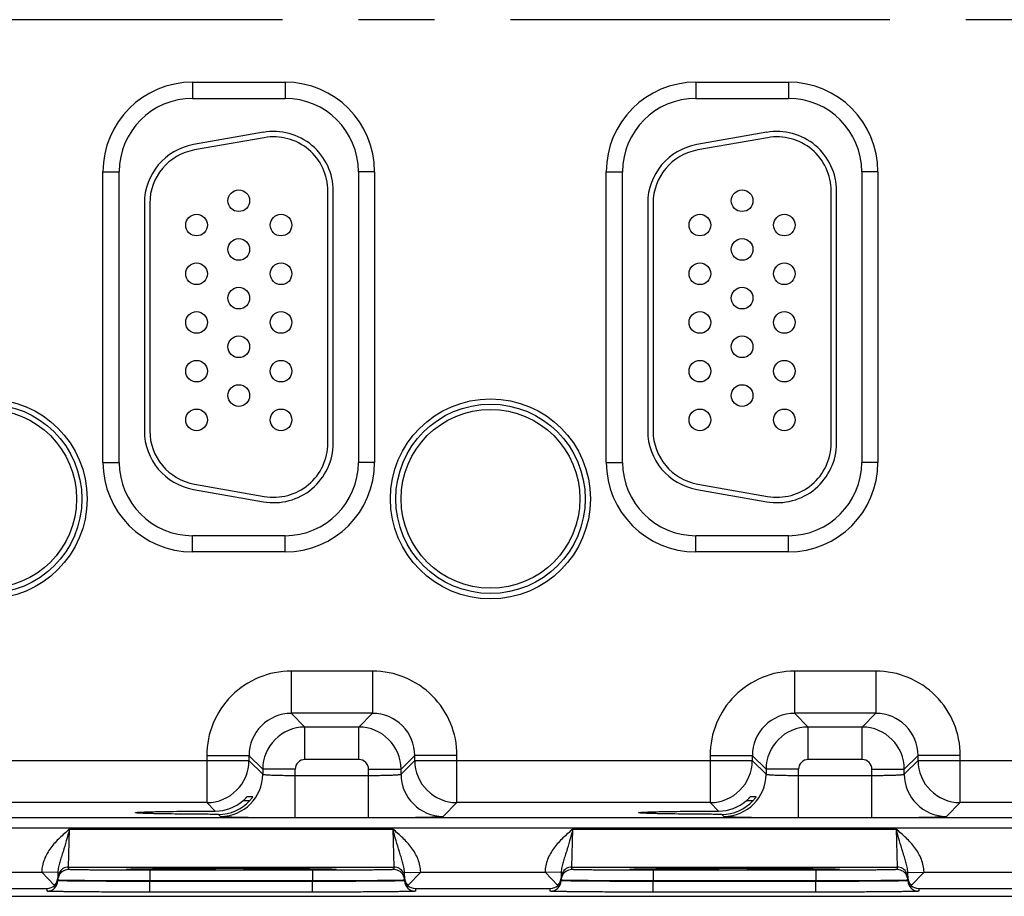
# Model space of a CAD drawing. Header units: inches. Extents: x 0 to 34, y 0 to 22.
# Tile 10 of 56: x 12.8 to 14.6, y 13.8 to 15.4. Entities that reach past the tile are written whole.
import ezdxf

# ---------------------------------------------------------------- set-up
doc = ezdxf.new("R2010")
doc.units = ezdxf.units.IN
doc.header["$LTSCALE"] = 1.87
doc.header["$MEASUREMENT"] = 0
doc.linetypes.add('CENTER', pattern=[0.6, 0.375, -0.075, 0.075, -0.075])
doc.layers.get('0').update_dxf_attribs({"linetype": 'CONTINUOUS'})
doc.layers.add('02___PRT_ALL_AXES', color=7, linetype='CONTINUOUS')

msp = doc.modelspace()

# ---------------------------------------------------------------- linework, layer by layer
at = {"color": 7, "linetype": 'CONTINUOUS'}
for p, q in [((13.1298, 15.3043), (13.3008, 15.3043)), ((13.1298, 15.3043), (13.1298, 15.2743)), ((13.3008, 15.3043), (13.3008, 15.2743)), ((14.0598, 15.3043), (14.2308, 15.3043)), ((14.0598, 15.3043), (14.0598, 15.2743)), ((14.2308, 15.3043), (14.2308, 15.2743)), ((13.1298, 15.2743), (13.3008, 15.2743)), ((14.0598, 15.2743), (14.2308, 15.2743)), ((13.2607, 15.2116), (13.1317, 15.1888)), ((14.1907, 15.2116), (14.0617, 15.1888)), ((13.2624, 15.2017), (13.1334, 15.179)), ((14.1924, 15.2017), (14.0634, 15.179)), ((12.9642, 15.1387), (12.9942, 15.1387)), ((12.9642, 14.6017), (12.9642, 15.1387)), ((12.9942, 14.6017), (12.9942, 15.1387)), ((13.4663, 15.1387), (13.4363, 15.1387)), ((13.4363, 15.1387), (13.4363, 14.6017)), ((13.4663, 15.1387), (13.4663, 14.6017)), ((13.8942, 15.1387), (13.9242, 15.1387)), ((13.8942, 14.6017), (13.8942, 15.1387)), ((13.9242, 14.6017), (13.9242, 15.1387)), ((14.3963, 15.1387), (14.3663, 15.1387)), ((14.3663, 15.1387), (14.3663, 14.6017)), ((14.3963, 15.1387), (14.3963, 14.6017)), ((13.3798, 14.6372), (13.3798, 15.1032)), ((13.3898, 14.6372), (13.3898, 15.1032)), ((14.3098, 14.6372), (14.3098, 15.1032)), ((14.3198, 14.6372), (14.3198, 15.1032)), ((13.0408, 15.0805), (13.0408, 14.66)), ((13.0508, 15.0805), (13.0508, 14.66)), ((13.9708, 15.0805), (13.9708, 14.66)), ((13.9808, 15.0805), (13.9808, 14.66)), ((12.9642, 14.6017), (12.9942, 14.6017)), ((13.4663, 14.6017), (13.4363, 14.6017)), ((13.8942, 14.6017), (13.9242, 14.6017)), ((14.3963, 14.6017), (14.3663, 14.6017)), ((13.1334, 14.5615), (13.2624, 14.5388)), ((14.0634, 14.5615), (14.1924, 14.5388)), ((13.1317, 14.5517), (13.2607, 14.5289)), ((14.0617, 14.5517), (14.1907, 14.5289)), ((13.3008, 14.4662), (13.1298, 14.4662)), ((13.1298, 14.4362), (13.1298, 14.4662)), ((13.3008, 14.4362), (13.3008, 14.4662)), ((14.2308, 14.4662), (14.0598, 14.4662)), ((14.0598, 14.4362), (14.0598, 14.4662)), ((14.2308, 14.4362), (14.2308, 14.4662)), ((13.3008, 14.4362), (13.1298, 14.4362)), ((14.2308, 14.4362), (14.0598, 14.4362)), ((13.4624, 14.2159), (13.3121, 14.2159)), ((13.3121, 14.2159), (13.3121, 14.1379)), ((13.4624, 14.2159), (13.4624, 14.1379)), ((14.3924, 14.2159), (14.2421, 14.2159)), ((14.2421, 14.2159), (14.2421, 14.1379)), ((14.3924, 14.2159), (14.3924, 14.1379)), ((13.4624, 14.1379), (13.3121, 14.1379)), ((13.3121, 14.1379), (13.3375, 14.1125)), ((13.4624, 14.1379), (13.437, 14.1125)), ((14.3924, 14.1379), (14.2421, 14.1379)), ((14.2421, 14.1379), (14.2675, 14.1125)), ((14.3924, 14.1379), (14.367, 14.1125)), ((13.437, 14.1125), (13.3375, 14.1125)), ((13.3375, 14.0525), (13.3375, 14.1125)), ((13.437, 14.0525), (13.437, 14.1125)), ((14.367, 14.1125), (14.2675, 14.1125)), ((14.2675, 14.0525), (14.2675, 14.1125)), ((14.367, 14.0525), (14.367, 14.1125)), ((12.6104, 14.0509), (13.2341, 14.0509)), ((13.1561, 14.0599), (13.2341, 14.0599)), ((13.1561, 14.0599), (13.1561, 13.9729)), ((13.2341, 14.0599), (13.2595, 14.0345)), ((13.2341, 14.0599), (13.2341, 14.0509)), ((13.2341, 14.0509), (13.2595, 14.0255)), ((13.437, 14.0525), (13.3375, 14.0525)), ((13.5404, 14.0599), (13.515, 14.0345)), ((13.515, 14.0255), (13.5404, 14.0509)), ((13.6184, 14.0599), (13.5404, 14.0599)), ((13.5404, 14.0509), (13.5404, 14.0599)), ((13.5404, 14.0509), (14.1641, 14.0509)), ((13.6184, 13.9729), (13.6184, 14.0599)), ((14.0861, 14.0599), (14.1641, 14.0599)), ((14.0861, 14.0599), (14.0861, 13.9729)), ((14.1641, 14.0599), (14.1895, 14.0345)), ((14.1641, 14.0599), (14.1641, 14.0509)), ((14.1641, 14.0509), (14.1895, 14.0255)), ((14.367, 14.0525), (14.2675, 14.0525)), ((14.4704, 14.0599), (14.445, 14.0345)), ((14.445, 14.0255), (14.4704, 14.0509)), ((14.5484, 14.0599), (14.4704, 14.0599)), ((14.4704, 14.0509), (14.4704, 14.0599)), ((14.4704, 14.0509), (15.0941, 14.0509)), ((14.5484, 13.9729), (14.5484, 14.0599)), ((13.3195, 14.0345), (13.2595, 14.0345)), ((13.2595, 14.0345), (13.2595, 14.0255)), ((13.3195, 13.9452), (13.3195, 14.0345)), ((13.455, 14.0345), (13.515, 14.0345)), ((13.455, 13.9452), (13.455, 14.0345)), ((13.515, 14.0255), (13.515, 14.0345)), ((14.2495, 14.0345), (14.1895, 14.0345)), ((14.1895, 14.0345), (14.1895, 14.0255)), ((14.2495, 13.9452), (14.2495, 14.0345)), ((14.385, 14.0345), (14.445, 14.0345)), ((14.385, 13.9452), (14.385, 14.0345)), ((14.445, 14.0255), (14.445, 14.0345)), ((13.3195, 14.0231), (13.455, 14.0231)), ((14.2495, 14.0231), (14.385, 14.0231)), ((13.1561, 13.9729), (12.6884, 13.9729)), ((13.1717, 13.9573), (13.1561, 13.9729)), ((13.2351, 13.9763), (13.2227, 13.9763)), ((13.2308, 13.9841), (13.2411, 13.9841)), ((13.2411, 13.9841), (13.2411, 13.984)), ((13.593, 13.9475), (13.6184, 13.9729)), ((14.0861, 13.9729), (13.6184, 13.9729)), ((14.1017, 13.9573), (14.0861, 13.9729)), ((14.1637, 13.9763), (14.1527, 13.9763)), ((14.1608, 13.9841), (14.1711, 13.9841)), ((14.1651, 13.9763), (14.1637, 13.9763)), ((14.1711, 13.9841), (14.1711, 13.984)), ((14.523, 13.9475), (14.5484, 13.9729)), ((15.0161, 13.9729), (14.5484, 13.9729)), ((13.0241, 13.9543), (13.0241, 13.9543)), ((13.9541, 13.9543), (13.9541, 13.9543)), ((9.0497, 13.9451), (16.4479, 13.9451)), ((13.1778, 13.9512), (13.1815, 13.9475)), ((13.3195, 13.9452), (13.455, 13.9452)), ((14.1078, 13.9512), (14.1115, 13.9475)), ((14.2495, 13.9452), (14.385, 13.9452)), ((9.0497, 13.9261), (16.4479, 13.9261)), ((12.9009, 13.8539), (12.9025, 13.9239)), ((12.9025, 13.9239), (13.5, 13.9239)), ((13.5, 13.9239), (13.5016, 13.8539)), ((13.8309, 13.8539), (13.8325, 13.9239)), ((13.8325, 13.9239), (14.43, 13.9239)), ((14.43, 13.9239), (14.4316, 13.8539)), ((12.9009, 13.8539), (13.5016, 13.8539)), ((12.9009, 13.8492), (12.9009, 13.8539)), ((13.0075, 13.8498), (13.0104, 13.8501)), ((13.0105, 13.8495), (13.0075, 13.8498)), ((13.0104, 13.8501), (13.0216, 13.8504)), ((13.0105, 13.85), (13.0111, 13.8501)), ((13.0111, 13.8501), (13.0119, 13.8501)), ((13.0119, 13.8501), (13.0129, 13.8501)), ((13.0129, 13.8501), (13.0146, 13.8502)), ((13.0146, 13.8502), (13.0167, 13.8503)), ((13.0167, 13.8503), (13.0201, 13.8504)), ((13.0201, 13.8504), (13.0267, 13.8505)), ((13.0267, 13.8505), (13.0369, 13.8507)), ((13.0369, 13.8507), (13.0504, 13.8508)), ((13.0504, 13.8508), (13.0657, 13.851)), ((13.3516, 13.8479), (13.0509, 13.8479)), ((13.0509, 13.8479), (13.0509, 13.8281)), ((13.0657, 13.851), (13.086, 13.8511)), ((13.086, 13.8511), (13.111, 13.8513)), ((13.111, 13.8513), (13.1361, 13.8514)), ((13.1361, 13.8514), (13.1644, 13.8514)), ((13.1644, 13.8514), (13.1927, 13.8515)), ((13.1927, 13.8515), (13.2237, 13.8514)), ((13.2237, 13.8514), (13.2512, 13.8514)), ((13.2512, 13.8514), (13.2798, 13.8513)), ((13.2798, 13.8513), (13.3046, 13.8512)), ((13.3046, 13.8512), (13.3256, 13.8511)), ((13.3256, 13.8511), (13.3431, 13.8509)), ((13.3431, 13.8509), (13.3592, 13.8507)), ((13.3516, 13.8479), (13.3516, 13.8281)), ((13.3592, 13.8507), (13.3687, 13.8506)), ((13.3687, 13.8506), (13.3785, 13.8504)), ((13.3785, 13.8504), (13.3832, 13.8503)), ((13.381, 13.8504), (13.3921, 13.8501)), ((13.3832, 13.8503), (13.3863, 13.8503)), ((13.3863, 13.8503), (13.3882, 13.8502)), ((13.3882, 13.8502), (13.3897, 13.8501)), ((13.3897, 13.8501), (13.3906, 13.8501)), ((13.3906, 13.8501), (13.3913, 13.8501)), ((13.3921, 13.8501), (13.395, 13.8498)), ((13.395, 13.8498), (13.3921, 13.8495)), ((13.5016, 13.8539), (13.5016, 13.8492)), ((13.8309, 13.8539), (14.4316, 13.8539)), ((13.8309, 13.8492), (13.8309, 13.8539)), ((13.9375, 13.8498), (13.9404, 13.8501)), ((13.9405, 13.8495), (13.9375, 13.8498)), ((13.9404, 13.8501), (13.9516, 13.8504)), ((13.9405, 13.85), (13.9411, 13.8501)), ((13.9411, 13.8501), (13.9419, 13.8501)), ((13.9419, 13.8501), (13.9429, 13.8501)), ((13.9429, 13.8501), (13.9446, 13.8502)), ((13.9446, 13.8502), (13.9467, 13.8503)), ((13.9467, 13.8503), (13.9501, 13.8504)), ((13.9501, 13.8504), (13.9567, 13.8505)), ((13.9567, 13.8505), (13.9669, 13.8507)), ((13.9669, 13.8507), (13.9804, 13.8508)), ((13.9804, 13.8508), (13.9957, 13.851)), ((14.2816, 13.8479), (13.9809, 13.8479)), ((13.9809, 13.8479), (13.9809, 13.8281)), ((13.9957, 13.851), (14.016, 13.8511)), ((14.016, 13.8511), (14.041, 13.8513)), ((14.041, 13.8513), (14.0661, 13.8514)), ((14.0661, 13.8514), (14.0944, 13.8514)), ((14.0944, 13.8514), (14.1227, 13.8515)), ((14.1227, 13.8515), (14.1537, 13.8514)), ((14.1537, 13.8514), (14.1812, 13.8514)), ((14.1812, 13.8514), (14.2098, 13.8513)), ((14.2098, 13.8513), (14.2346, 13.8512)), ((14.2346, 13.8512), (14.2556, 13.8511)), ((14.2556, 13.8511), (14.2731, 13.8509)), ((14.2731, 13.8509), (14.2836, 13.8508)), ((14.2816, 13.8479), (14.2816, 13.8281)), ((14.2836, 13.8508), (14.2973, 13.8506)), ((14.2973, 13.8506), (14.3075, 13.8505)), ((14.3075, 13.8505), (14.3132, 13.8503)), ((14.311, 13.8504), (14.3221, 13.8501)), ((14.3132, 13.8503), (14.3163, 13.8503)), ((14.3163, 13.8503), (14.3182, 13.8502)), ((14.3182, 13.8502), (14.3197, 13.8501)), ((14.3197, 13.8501), (14.3206, 13.8501)), ((14.3206, 13.8501), (14.3213, 13.8501)), ((14.3221, 13.8501), (14.325, 13.8498)), ((14.325, 13.8498), (14.3221, 13.8495)), ((14.4316, 13.8539), (14.4316, 13.8492)), ((12.6214, 13.8442), (12.8511, 13.8442)), ((12.8811, 13.8436), (12.8511, 13.8442)), ((12.8748, 13.82), (12.8511, 13.8442)), ((12.8811, 13.8436), (12.8809, 13.8339)), ((12.8809, 13.8289), (12.8809, 13.8339)), ((12.8809, 13.8296), (12.8809, 13.8289)), ((12.8816, 13.8295), (12.8809, 13.8296)), ((13.3516, 13.8281), (13.0509, 13.8281)), ((13.0509, 13.8281), (13.0509, 13.8274)), ((13.3516, 13.8274), (13.0509, 13.8274)), ((13.0509, 13.8075), (13.0509, 13.8274)), ((13.3516, 13.8281), (13.3516, 13.8274)), ((13.3516, 13.8075), (13.3516, 13.8274)), ((13.5216, 13.8296), (13.5209, 13.8295)), ((13.5214, 13.8436), (13.5514, 13.8442)), ((13.5216, 13.8339), (13.5214, 13.8436)), ((13.5216, 13.8339), (13.5216, 13.8289)), ((13.5216, 13.8296), (13.5216, 13.8289)), ((13.5277, 13.82), (13.5514, 13.8442)), ((13.5514, 13.8442), (13.7811, 13.8442)), ((13.8111, 13.8436), (13.7811, 13.8442)), ((13.8048, 13.82), (13.7811, 13.8442)), ((13.8111, 13.8436), (13.8109, 13.8339)), ((13.8109, 13.8289), (13.8109, 13.8339)), ((13.8109, 13.8296), (13.8109, 13.8289)), ((13.8116, 13.8295), (13.8109, 13.8296)), ((14.2816, 13.8281), (13.9809, 13.8281)), ((13.9809, 13.8281), (13.9809, 13.8274)), ((14.2816, 13.8274), (13.9809, 13.8274)), ((13.9809, 13.8075), (13.9809, 13.8274)), ((14.2816, 13.8281), (14.2816, 13.8274)), ((14.2816, 13.8075), (14.2816, 13.8274)), ((14.4516, 13.8296), (14.4509, 13.8295)), ((14.4514, 13.8436), (14.4814, 13.8442)), ((14.4516, 13.8339), (14.4514, 13.8436)), ((14.4516, 13.8339), (14.4516, 13.8289)), ((14.4516, 13.8296), (14.4516, 13.8289)), ((14.4577, 13.82), (14.4814, 13.8442)), ((14.4814, 13.8442), (14.7111, 13.8442)), ((12.6116, 13.8142), (12.8609, 13.8142)), ((12.8609, 13.8092), (12.8609, 13.8142)), ((13.5416, 13.8142), (13.7909, 13.8142)), ((13.5416, 13.8142), (13.5416, 13.8092)), ((13.7909, 13.8092), (13.7909, 13.8142)), ((14.4716, 13.8142), (14.7209, 13.8142)), ((14.4716, 13.8142), (14.4716, 13.8092)), ((16.6522, 13.7997), (7.2288, 13.7997)), ((13.3516, 13.8075), (13.0509, 13.8075)), ((14.2816, 13.8075), (13.9809, 13.8075))]:
    msp.add_line(p, q, dxfattribs=at)
for points in [[(13.0097, 13.85), (13.0098, 13.85), (13.0099, 13.85), (13.0101, 13.85), (13.0103, 13.85), (13.0105, 13.85)], [(13.3913, 13.8501), (13.3919, 13.85), (13.3922, 13.85), (13.3924, 13.85), (13.3925, 13.85), (13.3927, 13.85), (13.3927, 13.85)], [(13.9397, 13.85), (13.9398, 13.85), (13.9399, 13.85), (13.9401, 13.85), (13.9403, 13.85), (13.9405, 13.85)], [(14.3213, 13.8501), (14.3219, 13.85), (14.3222, 13.85), (14.3224, 13.85), (14.3225, 13.85), (14.3227, 13.85), (14.3227, 13.85)]]:
    msp.add_lwpolyline(points, dxfattribs=at)
for centre, radius in [((13.2153, 15.0852), 0.02), ((14.1453, 15.0852), 0.02), ((13.1373, 15.0402), 0.02), ((13.2933, 15.0402), 0.02), ((14.0673, 15.0402), 0.02), ((14.2233, 15.0402), 0.02), ((13.2153, 14.9952), 0.02), ((14.1453, 14.9952), 0.02), ((13.1373, 14.9502), 0.02), ((13.2933, 14.9502), 0.02), ((14.0673, 14.9502), 0.02), ((14.2233, 14.9502), 0.02), ((13.2153, 14.9052), 0.02), ((14.1453, 14.9052), 0.02), ((13.1373, 14.8602), 0.02), ((13.2933, 14.8602), 0.02), ((14.0673, 14.8602), 0.02), ((14.2233, 14.8602), 0.02), ((13.2153, 14.8152), 0.02), ((14.1453, 14.8152), 0.02), ((13.1373, 14.7702), 0.02), ((13.2933, 14.7702), 0.02), ((14.0673, 14.7702), 0.02), ((14.2233, 14.7702), 0.02), ((13.2153, 14.7252), 0.02), ((14.1453, 14.7252), 0.02), ((12.7503, 14.5342), 0.1848), ((13.6803, 14.5342), 0.1848), ((12.7503, 14.5342), 0.175), ((13.1373, 14.6802), 0.02), ((13.2933, 14.6802), 0.02), ((13.6803, 14.5342), 0.175), ((14.0673, 14.6802), 0.02), ((14.2233, 14.6802), 0.02), ((12.7503, 14.5342), 0.1652), ((13.6803, 14.5342), 0.1652)]:
    msp.add_circle(centre, radius, dxfattribs=at)
for centre, radius, start, end in [((13.1298, 15.1387), 0.1655, 90, 180), ((13.3008, 15.1387), 0.1655, 0, 90), ((14.0598, 15.1387), 0.1655, 90, 180), ((14.2308, 15.1387), 0.1655, 0, 90), ((13.1298, 15.1387), 0.1355, 90, 180), ((13.3008, 15.1387), 0.1355, 0, 90), ((14.0598, 15.1387), 0.1355, 90, 180), ((14.2308, 15.1387), 0.1355, 0, 90), ((13.2798, 15.1032), 0.11, 0, 100), ((14.2098, 15.1032), 0.11, 0, 100), ((13.2798, 15.1032), 0.1, 0, 100), ((14.2098, 15.1032), 0.1, 0, 100), ((13.1508, 15.0805), 0.11, 100, 180), ((13.1508, 15.0805), 0.1, 100, 180), ((14.0808, 15.0805), 0.11, 100, 180), ((14.0808, 15.0805), 0.1, 100, 180), ((13.1508, 14.66), 0.11, 180, 260), ((13.1508, 14.66), 0.1, 180, 260), ((14.0808, 14.66), 0.11, 180, 260), ((14.0808, 14.66), 0.1, 180, 260), ((13.2798, 14.6372), 0.11, 260, 360), ((13.2798, 14.6372), 0.1, 260, 360), ((14.2098, 14.6372), 0.11, 260, 360), ((14.2098, 14.6372), 0.1, 260, 360), ((13.1298, 14.6017), 0.1655, 180, 270), ((13.1298, 14.6017), 0.1355, 180, 270), ((13.3008, 14.6017), 0.1655, 270, 360), ((13.3008, 14.6017), 0.1355, 270, 360), ((14.0598, 14.6017), 0.1655, 180, 270), ((14.0598, 14.6017), 0.1355, 180, 270), ((14.2308, 14.6017), 0.1655, 270, 360), ((14.2308, 14.6017), 0.1355, 270, 360), ((13.3121, 14.0599), 0.156, 89.9965, 180.0035), ((13.4624, 14.0599), 0.156, 359.9965, 90.0035), ((14.2421, 14.0599), 0.156, 89.9965, 180.0035), ((14.3924, 14.0599), 0.156, 359.9965, 90.0035), ((13.3121, 14.0599), 0.0779, 89.9722, 180.0278), ((13.4625, 14.0599), 0.0779, 359.9722, 90.0278), ((14.2421, 14.0599), 0.0779, 89.9722, 180.0278), ((14.3925, 14.0599), 0.0779, 359.9722, 90.0278), ((13.3375, 14.0345), 0.078, 90.0148, 179.9847), ((13.437, 14.0345), 0.078, 0.0148, 89.9847), ((14.2675, 14.0345), 0.078, 90.0148, 179.9847), ((14.367, 14.0345), 0.078, 0.0148, 89.9847), ((13.1561, 14.0509), 0.078, 270.0209, 359.9791), ((13.3375, 14.0345), 0.018, 89.9965, 180.0035), ((13.437, 14.0345), 0.018, 359.9965, 90.0035), ((13.6184, 14.0509), 0.078, 180.0209, 269.9791), ((14.0861, 14.0509), 0.078, 270.0209, 359.9791), ((14.2675, 14.0345), 0.018, 89.9965, 180.0035), ((14.367, 14.0345), 0.018, 359.9965, 90.0035), ((14.5484, 14.0509), 0.078, 180.0209, 269.9791), ((13.1815, 14.0255), 0.078, 270.0209, 359.9791), ((13.593, 14.0255), 0.078, 180.0209, 269.9791), ((14.1115, 14.0255), 0.078, 270.0209, 359.9791), ((14.523, 14.0255), 0.078, 180.0209, 269.9791), ((13.1715, 14.0359), 0.0786, 270.1947, 310.6943), ((13.178, 14.0285), 0.0773, 269.8471, 317.6719), ((14.1015, 14.0359), 0.0786, 270.1947, 310.6943), ((14.108, 14.0285), 0.0773, 269.8471, 317.6719), ((12.9009, 13.8292), 0.02, 89.9994, 161.1986), ((12.9009, 13.8339), 0.02, 89.9998, 153.5736), ((13.5016, 13.8339), 0.02, 26.4264, 90.0002), ((13.5016, 13.8292), 0.02, 18.8014, 90.0006), ((13.8309, 13.8292), 0.02, 89.9994, 161.1986), ((13.8309, 13.8339), 0.02, 89.9998, 153.5736), ((14.4316, 13.8339), 0.02, 26.4264, 90.0002), ((14.4316, 13.8292), 0.02, 18.8014, 90.0006), ((12.8609, 13.8292), 0.02, 269.9989, 358.9989), ((12.8612, 13.8342), 0.0197, 313.7787, 358.9472), ((12.9009, 13.8292), 0.02, 161.2042, 178.9921), ((13.5016, 13.8292), 0.02, 1.0079, 18.7958), ((13.5413, 13.8342), 0.0197, 181.0528, 226.2213), ((13.5416, 13.8292), 0.02, 181.0011, 270.0011), ((13.7909, 13.8292), 0.02, 269.9989, 358.9989), ((13.7912, 13.8342), 0.0197, 313.7787, 358.9472), ((13.8309, 13.8292), 0.02, 161.2042, 178.9921), ((14.4316, 13.8292), 0.02, 1.0079, 18.7958), ((14.4713, 13.8342), 0.0197, 181.0528, 226.2213), ((14.4716, 13.8292), 0.02, 181.0011, 270.0011), ((12.8607, 13.8344), 0.0202, 270.6789, 314.5862), ((13.5418, 13.8344), 0.0202, 225.4138, 269.3211), ((13.7907, 13.8344), 0.0202, 270.6789, 314.5862), ((14.4718, 13.8344), 0.0202, 225.4138, 269.3211)]:
    msp.add_arc(centre, radius, start, end, dxfattribs=at)
for points, knots in [([(13.2595, 14.0255), (13.2595, 14.0255), (13.2596, 14.0254), (13.2601, 14.0252), (13.261, 14.025), (13.2625, 14.0248), (13.2645, 14.0246), (13.2671, 14.0244), (13.2701, 14.0242), (13.2736, 14.024), (13.2791, 14.0237), (13.2869, 14.0235), (13.297, 14.0233), (13.308, 14.0232), (13.3156, 14.0231), (13.3195, 14.0231)], [0, 0, 0, 0, 0.0028, 0.007571, 0.023737, 0.048903, 0.082928, 0.12553, 0.176328, 0.234857, 0.300574, 0.451057, 0.622157, 0.807459, 1, 1, 1, 1]), ([(13.455, 14.0231), (13.4589, 14.0231), (13.4665, 14.0232), (13.4775, 14.0233), (13.4876, 14.0235), (13.4954, 14.0237), (13.5009, 14.024), (13.5044, 14.0242), (13.5075, 14.0244), (13.51, 14.0246), (13.512, 14.0248), (13.5135, 14.025), (13.5144, 14.0252), (13.5149, 14.0254), (13.515, 14.0255), (13.515, 14.0255)], [0, 0, 0, 0, 0.192541, 0.377843, 0.548943, 0.699426, 0.765143, 0.823672, 0.87447, 0.917072, 0.951097, 0.976263, 0.992429, 0.9972, 1, 1, 1, 1]), ([(14.1895, 14.0255), (14.1895, 14.0255), (14.1896, 14.0254), (14.1901, 14.0252), (14.191, 14.025), (14.1925, 14.0248), (14.1945, 14.0246), (14.1971, 14.0244), (14.2001, 14.0242), (14.2036, 14.024), (14.2091, 14.0237), (14.2169, 14.0235), (14.227, 14.0233), (14.238, 14.0232), (14.2456, 14.0231), (14.2495, 14.0231)], [0, 0, 0, 0, 0.0028, 0.007571, 0.023737, 0.048903, 0.082928, 0.12553, 0.176328, 0.234857, 0.300574, 0.451057, 0.622157, 0.807459, 1, 1, 1, 1]), ([(14.385, 14.0231), (14.3889, 14.0231), (14.3965, 14.0232), (14.4075, 14.0233), (14.4176, 14.0235), (14.4254, 14.0237), (14.4309, 14.024), (14.4344, 14.0242), (14.4375, 14.0244), (14.44, 14.0246), (14.442, 14.0248), (14.4435, 14.025), (14.4444, 14.0252), (14.4449, 14.0254), (14.445, 14.0255), (14.445, 14.0255)], [0, 0, 0, 0, 0.192541, 0.377843, 0.548943, 0.699426, 0.765143, 0.823672, 0.87447, 0.917072, 0.951097, 0.976263, 0.992429, 0.9972, 1, 1, 1, 1]), ([(13.2227, 13.9763), (13.2237, 13.9772), (13.2251, 13.9784), (13.2269, 13.9801), (13.228, 13.9813), (13.2289, 13.9822), (13.2296, 13.9829), (13.23, 13.9833), (13.2303, 13.9836), (13.2305, 13.9839), (13.2307, 13.984), (13.2308, 13.9841), (13.2308, 13.9841)], [0, 0, 0, 0, 0.341704, 0.502901, 0.652638, 0.785543, 0.84351, 0.894379, 0.936882, 0.969607, 0.991085, 1, 1, 1, 1]), ([(13.2411, 13.984), (13.2409, 13.9836), (13.2402, 13.9827), (13.239, 13.9809), (13.2373, 13.9788), (13.2359, 13.9772), (13.2352, 13.9764)], [0, 0, 0, 0, 0.13178, 0.36795, 0.667173, 1, 1, 1, 1]), ([(14.1527, 13.9763), (14.1537, 13.9772), (14.1551, 13.9784), (14.1569, 13.9801), (14.158, 13.9813), (14.1589, 13.9822), (14.1596, 13.9829), (14.16, 13.9833), (14.1603, 13.9836), (14.1605, 13.9839), (14.1607, 13.984), (14.1608, 13.9841), (14.1608, 13.9841)], [0, 0, 0, 0, 0.341704, 0.502901, 0.652638, 0.785543, 0.84351, 0.894379, 0.936882, 0.969607, 0.991085, 1, 1, 1, 1]), ([(14.1711, 13.984), (14.1709, 13.9836), (14.1702, 13.9827), (14.169, 13.9809), (14.1673, 13.9788), (14.1659, 13.9772), (14.1652, 13.9764)], [0, 0, 0, 0, 0.13178, 0.36795, 0.667173, 1, 1, 1, 1]), ([(13.0241, 13.9543), (13.0241, 13.9544), (13.0244, 13.9544), (13.0249, 13.9546), (13.0259, 13.9547), (13.0271, 13.9548), (13.0286, 13.955), (13.0305, 13.9551), (13.0327, 13.9552), (13.0363, 13.9554), (13.0415, 13.9556), (13.0487, 13.9558), (13.0571, 13.9561), (13.0666, 13.9563), (13.0771, 13.9565), (13.0929, 13.9567), (13.1146, 13.957), (13.1424, 13.9572), (13.1617, 13.9573), (13.1717, 13.9573)], [0, 0, 0, 0, 0.001709, 0.005556, 0.011638, 0.019956, 0.0305, 0.043254, 0.0582, 0.075322, 0.116004, 0.164976, 0.221806, 0.28605, 0.357276, 0.434971, 0.607197, 0.797449, 1, 1, 1, 1]), ([(13.1778, 13.9512), (13.1675, 13.9512), (13.1474, 13.9513), (13.1184, 13.9515), (13.0958, 13.9518), (13.0793, 13.952), (13.0683, 13.9522), (13.0584, 13.9524), (13.0496, 13.9527), (13.0421, 13.9529), (13.0366, 13.9531), (13.0329, 13.9533), (13.0306, 13.9534), (13.0286, 13.9536), (13.027, 13.9537), (13.0258, 13.9538), (13.0249, 13.954), (13.0244, 13.9541), (13.0241, 13.9542), (13.0241, 13.9543)], [0, 0, 0, 0, 0.201704, 0.391975, 0.564695, 0.642735, 0.714311, 0.77887, 0.835947, 0.885085, 0.925824, 0.942927, 0.957818, 0.970479, 0.980894, 0.989046, 0.994923, 0.998531, 1, 1, 1, 1]), ([(13.9541, 13.9543), (13.9541, 13.9544), (13.9544, 13.9544), (13.9549, 13.9546), (13.9559, 13.9547), (13.9571, 13.9548), (13.9586, 13.955), (13.9605, 13.9551), (13.9627, 13.9552), (13.9663, 13.9554), (13.9715, 13.9556), (13.9787, 13.9558), (13.9871, 13.9561), (13.9966, 13.9563), (14.0071, 13.9565), (14.0229, 13.9567), (14.0446, 13.957), (14.0724, 13.9572), (14.0917, 13.9573), (14.1017, 13.9573)], [0, 0, 0, 0, 0.001709, 0.005556, 0.011638, 0.019956, 0.0305, 0.043254, 0.0582, 0.075322, 0.116004, 0.164976, 0.221806, 0.28605, 0.357276, 0.434971, 0.607197, 0.797449, 1, 1, 1, 1]), ([(14.1078, 13.9512), (14.0975, 13.9512), (14.0774, 13.9513), (14.0484, 13.9515), (14.0258, 13.9518), (14.0093, 13.952), (13.9983, 13.9522), (13.9884, 13.9524), (13.9796, 13.9527), (13.9721, 13.9529), (13.9666, 13.9531), (13.9629, 13.9533), (13.9606, 13.9534), (13.9586, 13.9536), (13.957, 13.9537), (13.9558, 13.9538), (13.9549, 13.954), (13.9544, 13.9541), (13.9541, 13.9542), (13.9541, 13.9543)], [0, 0, 0, 0, 0.201704, 0.391975, 0.564695, 0.642735, 0.714311, 0.77887, 0.835947, 0.885085, 0.925824, 0.942927, 0.957818, 0.970479, 0.980894, 0.989046, 0.994923, 0.998531, 1, 1, 1, 1]), ([(13.1815, 13.9475), (13.1816, 13.9475), (13.1819, 13.9474), (13.1825, 13.9473), (13.1834, 13.9472), (13.1847, 13.947), (13.1862, 13.9469), (13.1889, 13.9468), (13.1931, 13.9466), (13.1989, 13.9464), (13.2059, 13.9462), (13.214, 13.946), (13.2231, 13.9458), (13.233, 13.9457), (13.2478, 13.9455), (13.2679, 13.9453), (13.2932, 13.9452), (13.3106, 13.9452), (13.3195, 13.9452)], [0, 0, 0, 0, 0.002193, 0.006647, 0.013412, 0.022485, 0.033853, 0.04749, 0.081447, 0.124043, 0.174882, 0.233486, 0.299305, 0.371722, 0.450054, 0.621468, 0.80711, 1, 1, 1, 1]), ([(13.455, 13.9452), (13.4639, 13.9452), (13.4813, 13.9452), (13.5066, 13.9453), (13.5267, 13.9455), (13.5415, 13.9457), (13.5515, 13.9458), (13.5605, 13.946), (13.5686, 13.9462), (13.5756, 13.9464), (13.5814, 13.9466), (13.5856, 13.9468), (13.5883, 13.9469), (13.5899, 13.947), (13.5911, 13.9472), (13.592, 13.9473), (13.5926, 13.9474), (13.5929, 13.9475), (13.593, 13.9475)], [0, 0, 0, 0, 0.19289, 0.378532, 0.549946, 0.628278, 0.700695, 0.766514, 0.825118, 0.875957, 0.918553, 0.95251, 0.966147, 0.977515, 0.986588, 0.993353, 0.997807, 1, 1, 1, 1]), ([(14.1115, 13.9475), (14.1116, 13.9475), (14.1119, 13.9474), (14.1125, 13.9473), (14.1134, 13.9472), (14.1147, 13.947), (14.1162, 13.9469), (14.1189, 13.9468), (14.1231, 13.9466), (14.1289, 13.9464), (14.1359, 13.9462), (14.144, 13.946), (14.1531, 13.9458), (14.163, 13.9457), (14.1778, 13.9455), (14.1979, 13.9453), (14.2232, 13.9452), (14.2406, 13.9452), (14.2495, 13.9452)], [0, 0, 0, 0, 0.002193, 0.006647, 0.013412, 0.022485, 0.033853, 0.04749, 0.081447, 0.124043, 0.174882, 0.233486, 0.299305, 0.371722, 0.450054, 0.621468, 0.80711, 1, 1, 1, 1]), ([(14.385, 13.9452), (14.3939, 13.9452), (14.4113, 13.9452), (14.4366, 13.9453), (14.4567, 13.9455), (14.4715, 13.9457), (14.4815, 13.9458), (14.4905, 13.946), (14.4986, 13.9462), (14.5056, 13.9464), (14.5114, 13.9466), (14.5156, 13.9468), (14.5183, 13.9469), (14.5199, 13.947), (14.5211, 13.9472), (14.522, 13.9473), (14.5226, 13.9474), (14.5229, 13.9475), (14.523, 13.9475)], [0, 0, 0, 0, 0.19289, 0.378532, 0.549946, 0.628278, 0.700695, 0.766514, 0.825118, 0.875957, 0.918553, 0.95251, 0.966147, 0.977515, 0.986588, 0.993353, 0.997807, 1, 1, 1, 1]), ([(12.9025, 13.9239), (12.8963, 13.9186), (12.884, 13.9079), (12.8673, 13.8899), (12.8548, 13.8686), (12.8512, 13.8523), (12.8511, 13.8442)], [0, 0, 0, 0, 0.250491, 0.500785, 0.750673, 1, 1, 1, 1]), ([(12.9025, 13.9239), (12.9005, 13.9168), (12.8967, 13.9028), (12.8916, 13.8857), (12.8875, 13.8726), (12.8845, 13.8631), (12.882, 13.8536), (12.8811, 13.847), (12.8811, 13.8436)], [0, 0, 0, 0, 0.266692, 0.521429, 0.642947, 0.761732, 0.879897, 1, 1, 1, 1]), ([(13.5514, 13.8442), (13.5513, 13.8523), (13.5477, 13.8686), (13.5352, 13.8899), (13.5186, 13.9079), (13.5062, 13.9186), (13.5, 13.9239)], [0, 0, 0, 0, 0.249327, 0.499215, 0.749509, 1, 1, 1, 1]), ([(13.5214, 13.8436), (13.5214, 13.847), (13.5205, 13.8536), (13.518, 13.8631), (13.515, 13.8726), (13.5109, 13.8857), (13.5058, 13.9028), (13.502, 13.9168), (13.5, 13.9239)], [0, 0, 0, 0, 0.120105, 0.238271, 0.357058, 0.478575, 0.733309, 1, 1, 1, 1]), ([(13.8325, 13.9239), (13.8263, 13.9186), (13.814, 13.9079), (13.7973, 13.8899), (13.7848, 13.8686), (13.7812, 13.8523), (13.7811, 13.8442)], [0, 0, 0, 0, 0.250491, 0.500785, 0.750673, 1, 1, 1, 1]), ([(13.8325, 13.9239), (13.8305, 13.9168), (13.8267, 13.9028), (13.8216, 13.8857), (13.8175, 13.8726), (13.8145, 13.8631), (13.812, 13.8536), (13.8111, 13.847), (13.8111, 13.8436)], [0, 0, 0, 0, 0.266692, 0.521429, 0.642947, 0.761732, 0.879897, 1, 1, 1, 1]), ([(14.4814, 13.8442), (14.4813, 13.8523), (14.4777, 13.8686), (14.4652, 13.8899), (14.4486, 13.9079), (14.4362, 13.9186), (14.43, 13.9239)], [0, 0, 0, 0, 0.249327, 0.499215, 0.749509, 1, 1, 1, 1]), ([(14.4514, 13.8436), (14.4514, 13.847), (14.4505, 13.8536), (14.448, 13.8631), (14.445, 13.8726), (14.4409, 13.8857), (14.4358, 13.9028), (14.432, 13.9168), (14.43, 13.9239)], [0, 0, 0, 0, 0.120105, 0.238271, 0.357058, 0.478575, 0.733309, 1, 1, 1, 1]), ([(13.0509, 13.8479), (13.0411, 13.8479), (13.022, 13.8479), (12.9984, 13.848), (12.9804, 13.8481), (12.9678, 13.8481), (12.956, 13.8482), (12.9452, 13.8483), (12.9353, 13.8484), (12.9266, 13.8485), (12.919, 13.8486), (12.9135, 13.8487), (12.9098, 13.8488), (12.9075, 13.8488), (12.9055, 13.8489), (12.9039, 13.849), (12.9027, 13.849), (12.9018, 13.8491), (12.9013, 13.8491), (12.9011, 13.8492), (12.901, 13.8492), (12.9009, 13.8492), (12.9009, 13.8492)], [0, 0, 0, 0, 0.195055, 0.382618, 0.471318, 0.555479, 0.63429, 0.706994, 0.772888, 0.831338, 0.881783, 0.923737, 0.941401, 0.956797, 0.96989, 0.980648, 0.989047, 0.995068, 0.997183, 0.998702, 0.99963, 1, 1, 1, 1]), ([(13.3921, 13.8495), (13.3891, 13.8493), (13.3815, 13.8491), (13.3673, 13.8489), (13.3482, 13.8487), (13.3245, 13.8484), (13.2971, 13.8483), (13.2556, 13.8481), (13.2013, 13.848), (13.1469, 13.8481), (13.1054, 13.8483), (13.078, 13.8484), (13.0543, 13.8487), (13.0352, 13.8489), (13.021, 13.8491), (13.0134, 13.8493), (13.0105, 13.8495)], [0, 0, 0, 0, 0.022906, 0.06031, 0.11107, 0.173648, 0.246144, 0.326353, 0.500006, 0.673658, 0.753866, 0.82636, 0.888937, 0.939695, 0.977096, 1, 1, 1, 1]), ([(13.0216, 13.8504), (13.0313, 13.8506), (13.0551, 13.8509), (13.0961, 13.8512), (13.1463, 13.8514), (13.2013, 13.8515), (13.2563, 13.8514), (13.3065, 13.8512), (13.3475, 13.8509), (13.3713, 13.8506), (13.381, 13.8504)], [0, 0, 0, 0, 0.080909, 0.198469, 0.3424, 0.500113, 0.657811, 0.801695, 0.919183, 1, 1, 1, 1]), ([(13.5016, 13.8492), (13.5016, 13.8492), (13.5015, 13.8492), (13.5014, 13.8492), (13.5012, 13.8491), (13.5007, 13.8491), (13.4999, 13.849), (13.4986, 13.849), (13.497, 13.8489), (13.495, 13.8488), (13.4927, 13.8488), (13.489, 13.8487), (13.4835, 13.8486), (13.4759, 13.8485), (13.4672, 13.8484), (13.4573, 13.8483), (13.4465, 13.8482), (13.4347, 13.8481), (13.4221, 13.8481), (13.4041, 13.848), (13.3805, 13.8479), (13.3614, 13.8479), (13.3516, 13.8479)], [0, 0, 0, 0, 0.00037, 0.001298, 0.002817, 0.004932, 0.010953, 0.019352, 0.03011, 0.043203, 0.058599, 0.076263, 0.118217, 0.168662, 0.227112, 0.293006, 0.36571, 0.444521, 0.528682, 0.617382, 0.804945, 1, 1, 1, 1]), ([(13.9809, 13.8479), (13.9711, 13.8479), (13.952, 13.8479), (13.9284, 13.848), (13.9104, 13.8481), (13.8978, 13.8481), (13.886, 13.8482), (13.8752, 13.8483), (13.8653, 13.8484), (13.8566, 13.8485), (13.849, 13.8486), (13.8435, 13.8487), (13.8398, 13.8488), (13.8375, 13.8488), (13.8355, 13.8489), (13.8339, 13.849), (13.8327, 13.849), (13.8318, 13.8491), (13.8313, 13.8491), (13.8311, 13.8492), (13.831, 13.8492), (13.8309, 13.8492), (13.8309, 13.8492)], [0, 0, 0, 0, 0.195055, 0.382618, 0.471318, 0.555479, 0.63429, 0.706994, 0.772888, 0.831338, 0.881783, 0.923737, 0.941401, 0.956797, 0.96989, 0.980648, 0.989047, 0.995068, 0.997183, 0.998702, 0.99963, 1, 1, 1, 1]), ([(14.3221, 13.8495), (14.3191, 13.8493), (14.3115, 13.8491), (14.2973, 13.8489), (14.2782, 13.8487), (14.2545, 13.8484), (14.2271, 13.8483), (14.1856, 13.8481), (14.1313, 13.848), (14.0769, 13.8481), (14.0354, 13.8483), (14.008, 13.8484), (13.9843, 13.8487), (13.9652, 13.8489), (13.951, 13.8491), (13.9434, 13.8493), (13.9405, 13.8495)], [0, 0, 0, 0, 0.022906, 0.06031, 0.11107, 0.173648, 0.246144, 0.326353, 0.500006, 0.673658, 0.753866, 0.82636, 0.888937, 0.939695, 0.977096, 1, 1, 1, 1]), ([(13.9516, 13.8504), (13.9613, 13.8506), (13.9851, 13.8509), (14.0261, 13.8512), (14.0763, 13.8514), (14.1313, 13.8515), (14.1863, 13.8514), (14.2365, 13.8512), (14.2775, 13.8509), (14.3013, 13.8506), (14.311, 13.8504)], [0, 0, 0, 0, 0.080909, 0.198469, 0.3424, 0.500113, 0.657811, 0.801695, 0.919183, 1, 1, 1, 1]), ([(14.4316, 13.8492), (14.4316, 13.8492), (14.4315, 13.8492), (14.4314, 13.8492), (14.4312, 13.8491), (14.4307, 13.8491), (14.4299, 13.849), (14.4286, 13.849), (14.427, 13.8489), (14.425, 13.8488), (14.4227, 13.8488), (14.419, 13.8487), (14.4135, 13.8486), (14.4059, 13.8485), (14.3972, 13.8484), (14.3873, 13.8483), (14.3765, 13.8482), (14.3647, 13.8481), (14.3521, 13.8481), (14.3341, 13.848), (14.3105, 13.8479), (14.2914, 13.8479), (14.2816, 13.8479)], [0, 0, 0, 0, 0.00037, 0.001298, 0.002817, 0.004932, 0.010953, 0.019352, 0.03011, 0.043203, 0.058599, 0.076263, 0.118217, 0.168662, 0.227112, 0.293006, 0.36571, 0.444521, 0.528682, 0.617382, 0.804945, 1, 1, 1, 1]), ([(13.0509, 13.8274), (13.0398, 13.8274), (13.0181, 13.8273), (12.9914, 13.8274), (12.971, 13.8274), (12.9567, 13.8275), (12.9434, 13.8276), (12.9311, 13.8277), (12.9199, 13.8278), (12.91, 13.8279), (12.9014, 13.828), (12.8952, 13.8281), (12.891, 13.8283), (12.8883, 13.8283), (12.8861, 13.8284), (12.8843, 13.8285), (12.8829, 13.8286), (12.8819, 13.8287), (12.8814, 13.8287), (12.8811, 13.8288), (12.881, 13.8288), (12.8809, 13.8288), (12.8809, 13.8289)], [0, 0, 0, 0, 0.195043, 0.382595, 0.47129, 0.555447, 0.634254, 0.706953, 0.772843, 0.831289, 0.88173, 0.923681, 0.941343, 0.956739, 0.969832, 0.98059, 0.988991, 0.995016, 0.997136, 0.998661, 0.9996, 1, 1, 1, 1]), ([(13.0509, 13.8281), (13.0304, 13.8281), (13.0004, 13.8282), (12.9622, 13.8284), (12.9374, 13.8286), (12.9165, 13.8288), (12.9018, 13.829), (12.8926, 13.8291), (12.8877, 13.8292), (12.8841, 13.8293), (12.8823, 13.8294), (12.8816, 13.8295)], [0, 0, 0, 0, 0.3638, 0.530056, 0.678138, 0.802967, 0.900264, 0.937507, 0.966697, 0.987587, 1, 1, 1, 1]), ([(13.5209, 13.8295), (13.5203, 13.8294), (13.5184, 13.8293), (13.5148, 13.8292), (13.5099, 13.8291), (13.5007, 13.829), (13.486, 13.8288), (13.4651, 13.8286), (13.4404, 13.8284), (13.4021, 13.8282), (13.3722, 13.8281), (13.3516, 13.8281)], [0, 0, 0, 0, 0.012413, 0.033303, 0.062493, 0.099736, 0.197033, 0.321862, 0.469944, 0.6362, 1, 1, 1, 1]), ([(13.5216, 13.8289), (13.5216, 13.8288), (13.5215, 13.8288), (13.5214, 13.8288), (13.5211, 13.8287), (13.5206, 13.8287), (13.5196, 13.8286), (13.5182, 13.8285), (13.5164, 13.8284), (13.5142, 13.8283), (13.5115, 13.8283), (13.5073, 13.8281), (13.5011, 13.828), (13.4925, 13.8279), (13.4826, 13.8278), (13.4714, 13.8277), (13.4591, 13.8276), (13.4458, 13.8275), (13.4315, 13.8274), (13.4111, 13.8274), (13.3844, 13.8273), (13.3627, 13.8274), (13.3516, 13.8274)], [0, 0, 0, 0, 0.0004, 0.001339, 0.002864, 0.004984, 0.011009, 0.01941, 0.030168, 0.043261, 0.058657, 0.076319, 0.11827, 0.168711, 0.227157, 0.293047, 0.365746, 0.444553, 0.52871, 0.617405, 0.804957, 1, 1, 1, 1]), ([(13.9809, 13.8274), (13.9698, 13.8274), (13.9481, 13.8273), (13.9214, 13.8274), (13.901, 13.8274), (13.8867, 13.8275), (13.8734, 13.8276), (13.8611, 13.8277), (13.8499, 13.8278), (13.84, 13.8279), (13.8314, 13.828), (13.8252, 13.8281), (13.821, 13.8283), (13.8183, 13.8283), (13.8161, 13.8284), (13.8143, 13.8285), (13.8129, 13.8286), (13.8119, 13.8287), (13.8114, 13.8287), (13.8111, 13.8288), (13.811, 13.8288), (13.8109, 13.8288), (13.8109, 13.8289)], [0, 0, 0, 0, 0.195043, 0.382595, 0.47129, 0.555447, 0.634254, 0.706953, 0.772843, 0.831289, 0.88173, 0.923681, 0.941343, 0.956739, 0.969832, 0.98059, 0.988991, 0.995016, 0.997136, 0.998661, 0.9996, 1, 1, 1, 1]), ([(13.9809, 13.8281), (13.9604, 13.8281), (13.9304, 13.8282), (13.8922, 13.8284), (13.8674, 13.8286), (13.8465, 13.8288), (13.8318, 13.829), (13.8226, 13.8291), (13.8177, 13.8292), (13.8141, 13.8293), (13.8123, 13.8294), (13.8116, 13.8295)], [0, 0, 0, 0, 0.3638, 0.530056, 0.678138, 0.802967, 0.900264, 0.937507, 0.966697, 0.987587, 1, 1, 1, 1]), ([(14.4509, 13.8295), (14.4503, 13.8294), (14.4484, 13.8293), (14.4448, 13.8292), (14.4399, 13.8291), (14.4307, 13.829), (14.416, 13.8288), (14.3951, 13.8286), (14.3704, 13.8284), (14.3321, 13.8282), (14.3022, 13.8281), (14.2816, 13.8281)], [0, 0, 0, 0, 0.012413, 0.033303, 0.062493, 0.099736, 0.197033, 0.321862, 0.469944, 0.6362, 1, 1, 1, 1]), ([(14.4516, 13.8289), (14.4516, 13.8288), (14.4515, 13.8288), (14.4514, 13.8288), (14.4511, 13.8287), (14.4506, 13.8287), (14.4496, 13.8286), (14.4482, 13.8285), (14.4464, 13.8284), (14.4442, 13.8283), (14.4415, 13.8283), (14.4373, 13.8281), (14.4311, 13.828), (14.4225, 13.8279), (14.4126, 13.8278), (14.4014, 13.8277), (14.3891, 13.8276), (14.3758, 13.8275), (14.3615, 13.8274), (14.3411, 13.8274), (14.3144, 13.8273), (14.2927, 13.8274), (14.2816, 13.8274)], [0, 0, 0, 0, 0.0004, 0.001339, 0.002864, 0.004984, 0.011009, 0.01941, 0.030168, 0.043261, 0.058657, 0.076319, 0.11827, 0.168711, 0.227157, 0.293047, 0.365746, 0.444553, 0.52871, 0.617405, 0.804957, 1, 1, 1, 1]), ([(13.0509, 13.8075), (13.0385, 13.8075), (13.0143, 13.8076), (12.9844, 13.8076), (12.9616, 13.8077), (12.9457, 13.8078), (12.9307, 13.8079), (12.917, 13.808), (12.9045, 13.8081), (12.8934, 13.8083), (12.8851, 13.8084), (12.8793, 13.8085), (12.8755, 13.8086), (12.8721, 13.8086), (12.8692, 13.8087), (12.8667, 13.8088), (12.8647, 13.8089), (12.8633, 13.8089), (12.8624, 13.809), (12.8619, 13.809), (12.8615, 13.8091), (12.8612, 13.8091), (12.861, 13.8092), (12.8609, 13.8092), (12.8609, 13.8092)], [0, 0, 0, 0, 0.195055, 0.382618, 0.471317, 0.555479, 0.63429, 0.706993, 0.772888, 0.831338, 0.881783, 0.903849, 0.923737, 0.941401, 0.956797, 0.96989, 0.980648, 0.989047, 0.992355, 0.995068, 0.997183, 0.998702, 0.99963, 1, 1, 1, 1]), ([(13.5416, 13.8092), (13.5416, 13.8092), (13.5415, 13.8092), (13.5413, 13.8091), (13.541, 13.8091), (13.5407, 13.809), (13.5401, 13.809), (13.5392, 13.8089), (13.5378, 13.8089), (13.5358, 13.8088), (13.5333, 13.8087), (13.5304, 13.8086), (13.527, 13.8086), (13.5232, 13.8085), (13.5174, 13.8084), (13.5091, 13.8083), (13.498, 13.8081), (13.4855, 13.808), (13.4718, 13.8079), (13.4568, 13.8078), (13.4409, 13.8077), (13.4181, 13.8076), (13.3882, 13.8076), (13.364, 13.8075), (13.3516, 13.8075)], [0, 0, 0, 0, 0.00037, 0.001298, 0.002817, 0.004932, 0.007645, 0.010953, 0.019352, 0.03011, 0.043203, 0.058599, 0.076263, 0.096151, 0.118217, 0.168662, 0.227112, 0.293007, 0.36571, 0.444521, 0.528683, 0.617383, 0.804945, 1, 1, 1, 1]), ([(13.9809, 13.8075), (13.9685, 13.8075), (13.9443, 13.8076), (13.9144, 13.8076), (13.8916, 13.8077), (13.8757, 13.8078), (13.8607, 13.8079), (13.847, 13.808), (13.8345, 13.8081), (13.8234, 13.8083), (13.8151, 13.8084), (13.8093, 13.8085), (13.8055, 13.8086), (13.8021, 13.8086), (13.7992, 13.8087), (13.7967, 13.8088), (13.7947, 13.8089), (13.7933, 13.8089), (13.7924, 13.809), (13.7919, 13.809), (13.7915, 13.8091), (13.7912, 13.8091), (13.791, 13.8092), (13.7909, 13.8092), (13.7909, 13.8092)], [0, 0, 0, 0, 0.195055, 0.382618, 0.471317, 0.555479, 0.63429, 0.706993, 0.772888, 0.831338, 0.881783, 0.903849, 0.923737, 0.941401, 0.956797, 0.96989, 0.980648, 0.989047, 0.992355, 0.995068, 0.997183, 0.998702, 0.99963, 1, 1, 1, 1]), ([(14.4716, 13.8092), (14.4716, 13.8092), (14.4715, 13.8092), (14.4713, 13.8091), (14.471, 13.8091), (14.4707, 13.809), (14.4701, 13.809), (14.4692, 13.8089), (14.4678, 13.8089), (14.4658, 13.8088), (14.4633, 13.8087), (14.4604, 13.8086), (14.457, 13.8086), (14.4532, 13.8085), (14.4474, 13.8084), (14.4391, 13.8083), (14.428, 13.8081), (14.4155, 13.808), (14.4018, 13.8079), (14.3868, 13.8078), (14.3709, 13.8077), (14.3481, 13.8076), (14.3182, 13.8076), (14.294, 13.8075), (14.2816, 13.8075)], [0, 0, 0, 0, 0.00037, 0.001298, 0.002817, 0.004932, 0.007645, 0.010953, 0.019352, 0.03011, 0.043203, 0.058599, 0.076263, 0.096151, 0.118217, 0.168662, 0.227112, 0.293007, 0.36571, 0.444521, 0.528683, 0.617383, 0.804945, 1, 1, 1, 1])]:
    msp.add_open_spline(points, degree=3, knots=knots, dxfattribs=at)
for points in [[(12.883, 13.8428), (12.8817, 13.8402), (12.881, 13.8373), (12.8809, 13.8344)], [(13.5195, 13.8428), (13.5208, 13.8402), (13.5215, 13.8373), (13.5216, 13.8344)], [(13.813, 13.8428), (13.8117, 13.8402), (13.811, 13.8373), (13.8109, 13.8344)], [(14.4495, 13.8428), (14.4508, 13.8402), (14.4515, 13.8373), (14.4516, 13.8344)]]:
    msp.add_open_spline(points, degree=3, dxfattribs=at)
at = {"layer": '02___PRT_ALL_AXES', "color": 7, "linetype": 'CENTER'}
msp.add_line((15.5403, 15.4197), (11.8203, 15.4197), dxfattribs=at)

doc.saveas('drawing.dxf')
